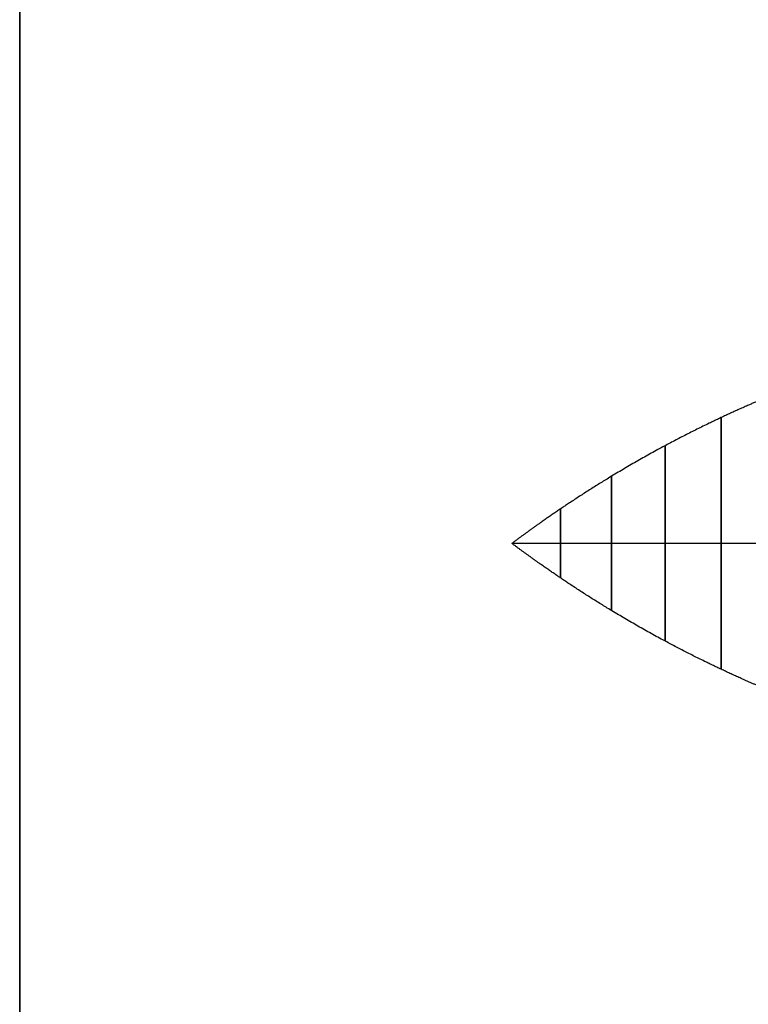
# Model space of a CAD drawing. Header units: millimetres. Extents: x -2170 to -1370, y -2706 to -2419.
# Tile 5 of 41: x -2169.63 to -2163.71, y -2470.73 to -2462.72. Entities that reach past the tile are written whole.
import ezdxf

# ---------------------------------------------------------------- set-up
doc = ezdxf.new("R2010")
doc.units = ezdxf.units.MM
doc.layers.add('Layer 01', color=18, linetype='Continuous', true_color=0x000000)

# ---------------------------------------------------------------- blocks, each defined once
blk = doc.blocks.new('Cabinet hook mounting Screw v2')
at = {"layer": 'Layer 01', "color": 253, "true_color": 0xa0a0a0, "extrusion": (-1, 0, 0)}
blk.add_open_spline([(0, 1.2781, 2.2932), (0, 1.2692, 2.2705), (0, 1.221, 2.1488), (0, 1.131, 1.9314), (0, 0.9931, 1.625), (0, 0.799, 1.2395), (0, 0.5508, 0.8054), (0, 0.3385, 0.4739), (0, 0.172, 0.2338), (0, 0.0579, 0.0773), (0, 0)], degree=5, knots=[-0.5229121, -0.5229121, -0.5229121, -0.5229121, -0.5229121, -0.5229121, -0.5, -0.4, -0.3, -0.2, -0.1, 0, 0, 0, 0, 0, 0], dxfattribs=at)
at = {"layer": 'Layer 01', "color": 253, "true_color": 0xa0a0a0}
for points in [[(-1.0235, 0, 1.7011), (-1.0235, 1.0235, 1.7011), (0, 1.0235, 1.7011), (1.0235, 1.0235, 1.7011), (1.0235, 0, 1.7011), (1.0235, -1.0235, 1.7011), (0, -1.0235, 1.7011), (-1.0235, -1.0235, 1.7011), (-1.0235, 0, 1.7011)], [(-0.7943, 0, 1.2449), (-0.7943, 0.7943, 1.2449), (0, 0.7943, 1.2449), (0.7943, 0.7943, 1.2449), (0.7943, 0, 1.2449), (0.7943, -0.7943, 1.2449), (0, -0.7943, 1.2449), (-0.7943, -0.7943, 1.2449), (-0.7943, 0, 1.2449)], [(-0.5465, 0, 0.8103), (-0.5465, 0.5465, 0.8103), (0, 0.5465, 0.8103), (0.5465, 0.5465, 0.8103), (0.5465, 0, 0.8103), (0.5465, -0.5465, 0.8103), (0, -0.5465, 0.8103), (-0.5465, -0.5465, 0.8103), (-0.5465, 0, 0.8103)], [(-0.2814, 0, 0.3957), (-0.2814, 0.2814, 0.3957), (0, 0.2814, 0.3957), (0.2814, 0.2814, 0.3957), (0.2814, 0, 0.3957), (0.2814, -0.2814, 0.3957), (0, -0.2814, 0.3957), (-0.2814, -0.2814, 0.3957), (-0.2814, 0, 0.3957)]]:
    blk.add_rational_spline(points, [1, 0.707106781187, 1, 0.707106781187, 1, 0.707106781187, 1, 0.707106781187, 1], degree=2, knots=[0, 0, 0, 1.570796, 1.570796, 3.141593, 3.141593, 4.712389, 4.712389, 6.283185, 6.283185, 6.283185], dxfattribs=at)
at = {"layer": 'Layer 01', "color": 253, "true_color": 0xa0a0a0, "extrusion": (0, -1, 0)}
blk.add_open_spline([(-1.1956, 0, 2.0895), (-1.1626, 0, 2.0103), (-1.0874, 0, 1.8355), (-0.9655, 0, 1.5704), (-0.7897, 0, 1.2234), (-0.5508, 0, 0.8054), (-0.3385, 0, 0.4739), (-0.172, 0, 0.2338), (-0.0579, 0, 0.0773), (0, 0)], degree=5, knots=[-0.4814509, -0.4814509, -0.4814509, -0.4814509, -0.4814509, -0.4814509, -0.4, -0.3, -0.2, -0.1, 0, 0, 0, 0, 0, 0], dxfattribs=at)
at = {"layer": 'Layer 01', "color": 253, "true_color": 0xa0a0a0, "extrusion": (0, 1, 0)}
blk.add_open_spline([(1.2495, 0, 2.2212), (1.2462, 0, 2.213), (1.2033, 0, 2.1063), (1.1185, 0, 1.9038), (0.9864, 0, 1.6117), (0.799, 0, 1.2395), (0.5508, 0, 0.8054), (0.3385, 0, 0.4739), (0.172, 0, 0.2338), (0.0579, 0, 0.0773), (0, 0)], degree=5, knots=[-0.5083408, -0.5083408, -0.5083408, -0.5083408, -0.5083408, -0.5083408, -0.5, -0.4, -0.3, -0.2, -0.1, 0, 0, 0, 0, 0, 0], dxfattribs=at)
at = {"layer": 'Layer 01', "color": 253, "true_color": 0xa0a0a0, "extrusion": (1, 0, 0)}
blk.add_open_spline([(0, -1.2227, 2.1551), (0, -1.1847, 2.0622), (0, -1.1047, 1.8735), (0, -0.9779, 1.5948), (0, -0.7964, 1.2351), (0, -0.5508, 0.8054), (0, -0.3385, 0.4739), (0, -0.172, 0.2338), (0, -0.0579, 0.0773), (0, 0)], degree=5, knots=[-0.4948803, -0.4948803, -0.4948803, -0.4948803, -0.4948803, -0.4948803, -0.4, -0.3, -0.2, -0.1, 0, 0, 0, 0, 0, 0], dxfattribs=at)
blk = doc.blocks.new('Cabinet Bottom Panel v2')
at = {"layer": 'Layer 01', "color": 253, "true_color": 0xa0a0a0}
blk.add_line((-400, 135, 8), (-400, -135, 8), dxfattribs=at)
for points in [[(-400, 135), (-400, 0), (-400, -135)], [(-400, -135, 16), (-400, 0, 16), (-400, 135, 16)]]:
    blk.add_open_spline(points, degree=2, dxfattribs=at)
blk = doc.blocks.new('Cabinet Top Panel v6')
at = {"layer": 'Layer 01', "color": 253, "true_color": 0xa0a0a0}
blk.add_line((-400, 135, 8), (-400, -135, 8), dxfattribs=at)
for points in [[(-400, 135), (-400, 0), (-400, -135)], [(-400, -135, 16), (-400, 0, 16), (-400, 135, 16)]]:
    blk.add_open_spline(points, degree=2, dxfattribs=at)

msp = doc.modelspace()

# ---------------------------------------------------------------- linework, layer by layer
at = {"layer": 'Layer 01', "color": 253, "true_color": 0xa0a0a0}
msp.add_line((-2169.6262, -2435.4796, 576), (-2169.6262, -2705.4796, 576), dxfattribs=at)
for points in [[(-2169.6262, -2435.4796, 900), (-2169.6262, -2570.4796, 900), (-2169.6262, -2705.4796, 900)], [(-2169.6262, -2705.4796, 252), (-2169.6262, -2570.4796, 252), (-2169.6262, -2435.4796, 252)]]:
    msp.add_open_spline(points, degree=2, dxfattribs=at)

# ---------------------------------------------------------------- block references
at = {"layer": 'Layer 01'}
for name, p in [('Cabinet Bottom Panel v2', (-1769.6262, -2570.4796, 236)), ('Cabinet Top Panel v6', (-1769.6262, -2570.4796, 900))]:
    msp.add_blockref(name, p, dxfattribs=at)
at = {"layer": 'Layer 01', "extrusion": (1, -3.46945e-16, -3.75779e-32), "rotation": 270}
msp.add_blockref('Cabinet hook mounting Screw v2', (-2466.9796, 651, -2165.6262), dxfattribs=at)
at = {"layer": 'Layer 01', "extrusion": (1, 4.16334e-17, 2.17445e-33), "rotation": 270}
msp.add_blockref('Cabinet hook mounting Screw v2', (-2466.9796, 844, -2165.6262), dxfattribs=at)

doc.saveas('drawing.dxf')
